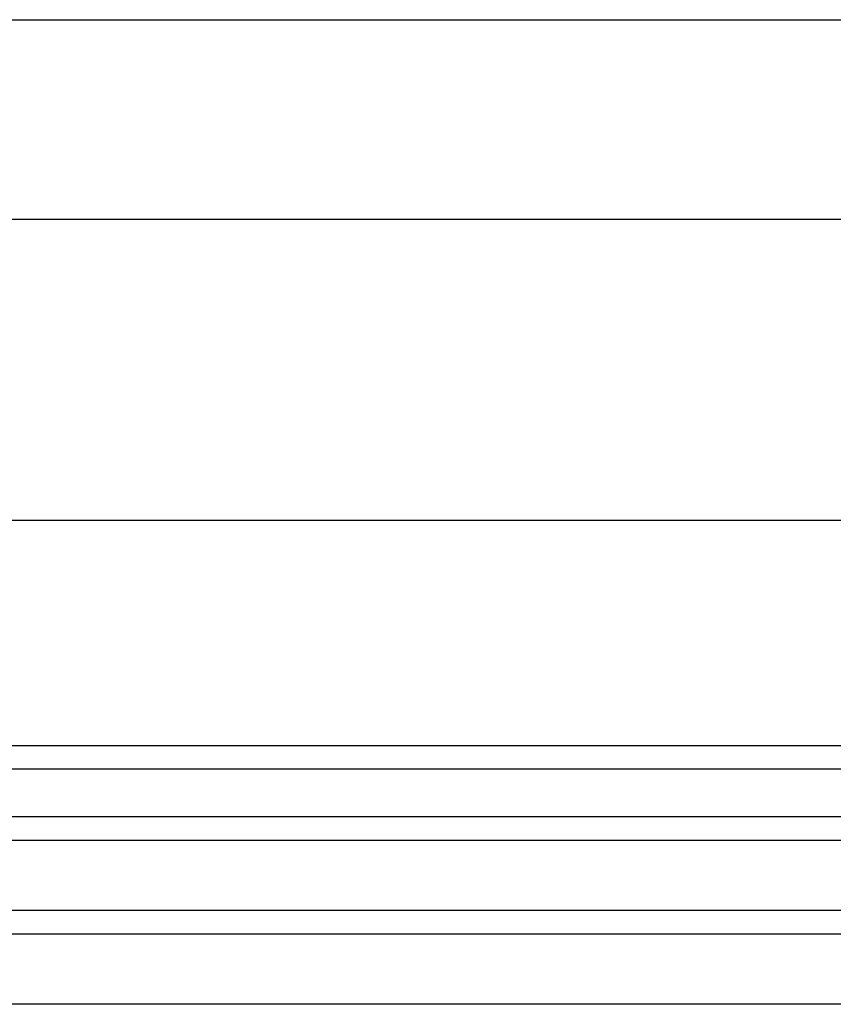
# Model space of a CAD drawing. Header units: inches. Extents: x 169.6 to 213.7, y 195.1 to 266.5.
# Tile 26 of 55: x 205 to 206.1, y 204.1 to 205.4. Entities that reach past the tile are written whole.
import ezdxf

# ---------------------------------------------------------------- set-up
doc = ezdxf.new("R2010")
doc.units = ezdxf.units.IN
doc.header["$LTSCALE"] = 0.25
doc.header["$MEASUREMENT"] = 0
doc.layers.add('RHX RH F.O.H.', color=7, linetype='Continuous')

msp = doc.modelspace()

# ---------------------------------------------------------------- linework, layer by layer
at = {"layer": 'RHX RH F.O.H.'}
for p, q in [((201.15968, 205.38334), (207.24812, 205.38334)), ((206.86015, 204.38334), (201.54765, 204.38334)), ((206.73515, 204.31966), (201.67265, 204.31966)), ((206.73515, 204.28841), (201.67265, 204.28841)), ((206.73515, 204.19466), (201.67265, 204.19466)), ((206.73515, 204.16341), (201.67265, 204.16341)), ((206.73515, 204.06966), (201.67265, 204.06966))]:
    msp.add_line(p, q, dxfattribs=at)
at = {"layer": 'RHX RH F.O.H.', "linetype": 'Continuous'}
for p, q in [((201.5789, 205.11707), (206.8289, 205.11707)), ((201.5789, 204.71541), (206.8289, 204.71541)), ((206.8289, 204.41459), (201.5789, 204.41459))]:
    msp.add_line(p, q, dxfattribs=at)

doc.saveas('drawing.dxf')
